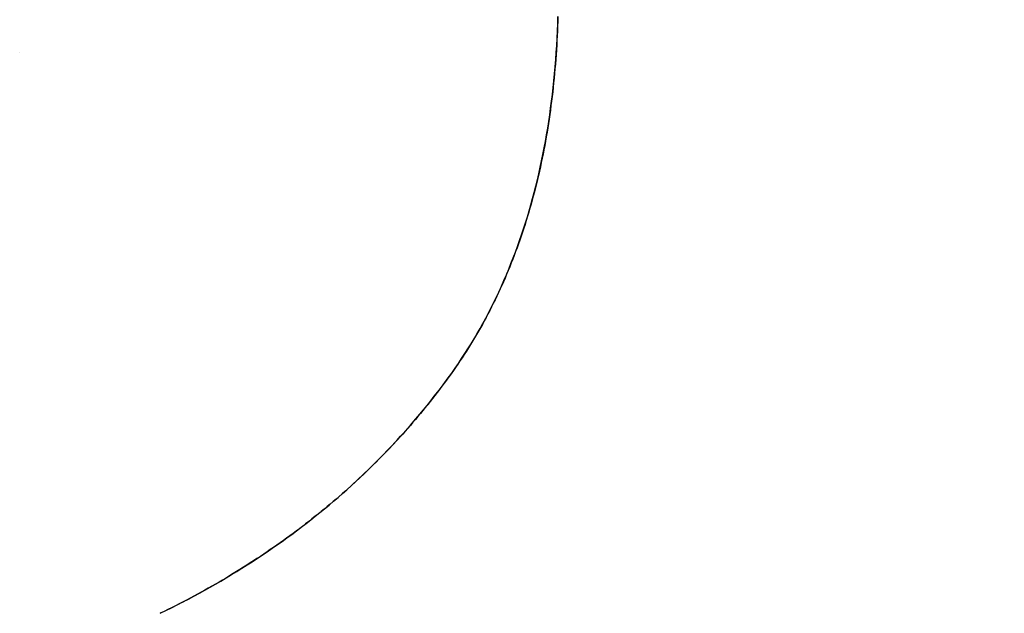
# Model space of a CAD drawing. Extents: x -4.2 to 4.1, y -6.8 to 5.8.
# Tile 200 of 214: x 0.7601 to 0.8189, y -4.0714 to -4.0359. Entities that reach past the tile are written whole.
import ezdxf

# ---------------------------------------------------------------- set-up
doc = ezdxf.new("R2010")
doc.units = 0
doc.layers.get('0').update_dxf_attribs({"linetype": 'CONTINUOUS'})

# ---------------------------------------------------------------- blocks, each defined once
blk = doc.blocks.new('*U1')
blk.add_line((0.760073, -4.037913, 4.435), (0.760073, -4.037913, 4.4349))
blk.add_line((0.760073, -4.037913, 4.435), (0.760073, -4.037913, 4.4349))
for points in [[(0.79226, -4.03574, 4.435), (0.792251, -4.03603, 4.435), (0.79224, -4.03632, 4.435), (0.792228, -4.03661, 4.435), (0.792215, -4.0369, 4.435), (0.7922, -4.03718, 4.435), (0.792183, -4.03747, 4.435), (0.792166, -4.03775, 4.435), (0.792146, -4.03804, 4.435), (0.792126, -4.03832, 4.435), (0.792104, -4.0386, 4.435), (0.79208, -4.03888, 4.435), (0.792055, -4.03916, 4.435), (0.792029, -4.03944, 4.435), (0.792001, -4.03971, 4.435), (0.791972, -4.03999, 4.435), (0.791942, -4.04026, 4.435), (0.79191, -4.04053, 4.435), (0.791876, -4.04081, 4.435), (0.791841, -4.04108, 4.435), (0.791805, -4.04135, 4.435), (0.791768, -4.04161, 4.435), (0.791728, -4.04188, 4.435), (0.791688, -4.04215, 4.435), (0.791646, -4.04241, 4.435), (0.791603, -4.04267, 4.435), (0.791558, -4.04294, 4.435), (0.791512, -4.0432, 4.435), (0.791464, -4.04346, 4.435), (0.791415, -4.04372, 4.435), (0.791364, -4.04398, 4.435), (0.791313, -4.04423, 4.435), (0.791259, -4.04449, 4.435), (0.791205, -4.04474, 4.435), (0.791148, -4.04499, 4.435), (0.791091, -4.04525, 4.435), (0.791032, -4.0455, 4.435), (0.790971, -4.04575, 4.435), (0.79091, -4.04599, 4.435), (0.790846, -4.04624, 4.435), (0.790782, -4.04649, 4.435), (0.790716, -4.04673, 4.435), (0.790648, -4.04698, 4.435), (0.790579, -4.04722, 4.435), (0.790509, -4.04746, 4.435), (0.790437, -4.0477, 4.435), (0.790364, -4.04794, 4.435), (0.790289, -4.04818, 4.435), (0.790213, -4.04841, 4.435), (0.790135, -4.04865, 4.435), (0.790057, -4.04888, 4.435), (0.789976, -4.04912, 4.435), (0.789894, -4.04935, 4.435), (0.789811, -4.04958, 4.435), (0.789727, -4.04981, 4.435), (0.789641, -4.05004, 4.435), (0.789553, -4.05027, 4.435), (0.789464, -4.05049, 4.435), (0.789374, -4.05072, 4.435), (0.789282, -4.05094, 4.435), (0.789189, -4.05116, 4.435), (0.789095, -4.05139, 4.435), (0.788999, -4.05161, 4.435), (0.788901, -4.05183, 4.435), (0.788803, -4.05204, 4.435), (0.788702, -4.05226, 4.435), (0.788601, -4.05248, 4.435), (0.788498, -4.05269, 4.435), (0.788393, -4.0529, 4.435), (0.788287, -4.05312, 4.435), (0.78818, -4.05333, 4.435), (0.788071, -4.05354, 4.435), (0.787961, -4.05375, 4.435), (0.787849, -4.05395, 4.435), (0.787736, -4.05416, 4.435), (0.787622, -4.05437, 4.435), (0.787506, -4.05457, 4.435), (0.787389, -4.05477, 4.435), (0.78727, -4.05497, 4.435), (0.78715, -4.05517, 4.435), (0.787028, -4.05537, 4.435), (0.786905, -4.05557, 4.435), (0.786781, -4.05577, 4.435), (0.786655, -4.05597, 4.435), (0.786528, -4.05616, 4.435), (0.786399, -4.05635, 4.435), (0.786269, -4.05655, 4.435), (0.786138, -4.05674, 4.435), (0.786005, -4.05693, 4.435), (0.78587, -4.05712, 4.435), (0.785735, -4.0573, 4.435), (0.785598, -4.05749, 4.435), (0.78546, -4.05768, 4.435), (0.785322, -4.05786, 4.435), (0.785182, -4.05805, 4.435), (0.785042, -4.05823, 4.435), (0.7849, -4.05841, 4.435), (0.784758, -4.0586, 4.435), (0.784614, -4.05878, 4.435), (0.78447, -4.05896, 4.435), (0.784325, -4.05914, 4.435), (0.784178, -4.05932, 4.435), (0.784031, -4.05949, 4.435), (0.783883, -4.05967, 4.435), (0.783734, -4.05985, 4.435), (0.783584, -4.06002, 4.435), (0.783433, -4.0602, 4.435), (0.783281, -4.06037, 4.435), (0.783128, -4.06054, 4.435), (0.782974, -4.06072, 4.435), (0.782819, -4.06089, 4.435), (0.782663, -4.06106, 4.435), (0.782506, -4.06123, 4.435), (0.782348, -4.0614, 4.435), (0.78219, -4.06157, 4.435), (0.78203, -4.06173, 4.435), (0.781869, -4.0619, 4.435), (0.781708, -4.06207, 4.435), (0.781545, -4.06223, 4.435), (0.781382, -4.0624, 4.435), (0.781218, -4.06256, 4.435), (0.781052, -4.06272, 4.435), (0.780886, -4.06288, 4.435), (0.780719, -4.06304, 4.435), (0.78055, -4.0632, 4.435), (0.780381, -4.06336, 4.435), (0.780211, -4.06352, 4.435), (0.78004, -4.06368, 4.435), (0.779868, -4.06384, 4.435), (0.779695, -4.06399, 4.435), (0.779521, -4.06415, 4.435), (0.779346, -4.0643, 4.435), (0.77917, -4.06446, 4.435), (0.778993, -4.06461, 4.435), (0.778815, -4.06476, 4.435), (0.778637, -4.06491, 4.435), (0.778457, -4.06506, 4.435), (0.778276, -4.06521, 4.435), (0.778095, -4.06536, 4.435), (0.777912, -4.06551, 4.435), (0.777728, -4.06566, 4.435), (0.777544, -4.0658, 4.435), (0.777359, -4.06595, 4.435), (0.777172, -4.06609, 4.435), (0.776985, -4.06624, 4.435), (0.776796, -4.06638, 4.435), (0.776607, -4.06652, 4.435), (0.776417, -4.06667, 4.435), (0.776226, -4.06681, 4.435), (0.776034, -4.06695, 4.435), (0.775841, -4.06708, 4.435), (0.775647, -4.06722, 4.435), (0.775452, -4.06736, 4.435), (0.775256, -4.0675, 4.435), (0.775059, -4.06763, 4.435), (0.774861, -4.06777, 4.435), (0.774662, -4.0679, 4.435), (0.774462, -4.06804, 4.435), (0.774262, -4.06817, 4.435), (0.77406, -4.0683, 4.435), (0.773857, -4.06843, 4.435), (0.773654, -4.06856, 4.435), (0.773449, -4.06869, 4.435), (0.773244, -4.06882, 4.435), (0.773037, -4.06895, 4.435), (0.77283, -4.06907, 4.435), (0.772621, -4.0692, 4.435), (0.772412, -4.06933, 4.435), (0.772202, -4.06945, 4.435), (0.771991, -4.06957, 4.435), (0.771778, -4.0697, 4.435), (0.771565, -4.06982, 4.435), (0.771351, -4.06994, 4.435), (0.771136, -4.07006, 4.435), (0.77092, -4.07018, 4.435), (0.770703, -4.0703, 4.435), (0.770485, -4.07042, 4.435), (0.770266, -4.07053, 4.435), (0.770047, -4.07065, 4.435), (0.769826, -4.07077, 4.435), (0.769604, -4.07088, 4.435), (0.769381, -4.07099, 4.435), (0.769158, -4.07111, 4.435), (0.768933, -4.07122, 4.435), (0.768708, -4.07133, 4.435), (0.768481, -4.07144, 4.435)], [(0.79226, -4.03574, 4.435), (0.792251, -4.03603, 4.435), (0.79224, -4.03632, 4.435), (0.792228, -4.03661, 4.435), (0.792215, -4.0369, 4.435), (0.7922, -4.03718, 4.435), (0.792183, -4.03747, 4.435), (0.792166, -4.03775, 4.435), (0.792146, -4.03804, 4.435), (0.792126, -4.03832, 4.435), (0.792104, -4.0386, 4.435), (0.79208, -4.03888, 4.435), (0.792055, -4.03916, 4.435), (0.792029, -4.03944, 4.435), (0.792001, -4.03971, 4.435), (0.791972, -4.03999, 4.435), (0.791942, -4.04026, 4.435), (0.79191, -4.04053, 4.435), (0.791876, -4.04081, 4.435), (0.791841, -4.04108, 4.435), (0.791805, -4.04135, 4.435), (0.791768, -4.04161, 4.435), (0.791728, -4.04188, 4.435), (0.791688, -4.04215, 4.435), (0.791646, -4.04241, 4.435), (0.791603, -4.04267, 4.435), (0.791558, -4.04294, 4.435), (0.791512, -4.0432, 4.435), (0.791464, -4.04346, 4.435), (0.791415, -4.04372, 4.435), (0.791364, -4.04398, 4.435), (0.791313, -4.04423, 4.435), (0.791259, -4.04449, 4.435), (0.791205, -4.04474, 4.435), (0.791148, -4.04499, 4.435), (0.791091, -4.04525, 4.435), (0.791032, -4.0455, 4.435), (0.790971, -4.04575, 4.435), (0.79091, -4.04599, 4.435), (0.790846, -4.04624, 4.435), (0.790782, -4.04649, 4.435), (0.790716, -4.04673, 4.435), (0.790648, -4.04698, 4.435), (0.790579, -4.04722, 4.435), (0.790509, -4.04746, 4.435), (0.790437, -4.0477, 4.435), (0.790364, -4.04794, 4.435), (0.790289, -4.04818, 4.435), (0.790213, -4.04841, 4.435), (0.790135, -4.04865, 4.435), (0.790057, -4.04888, 4.435), (0.789976, -4.04912, 4.435), (0.789894, -4.04935, 4.435), (0.789811, -4.04958, 4.435), (0.789727, -4.04981, 4.435), (0.789641, -4.05004, 4.435), (0.789553, -4.05027, 4.435), (0.789464, -4.05049, 4.435), (0.789374, -4.05072, 4.435), (0.789282, -4.05094, 4.435), (0.789189, -4.05116, 4.435), (0.789095, -4.05139, 4.435), (0.788999, -4.05161, 4.435), (0.788901, -4.05183, 4.435), (0.788803, -4.05204, 4.435), (0.788702, -4.05226, 4.435), (0.788601, -4.05248, 4.435), (0.788498, -4.05269, 4.435), (0.788393, -4.0529, 4.435), (0.788287, -4.05312, 4.435), (0.78818, -4.05333, 4.435), (0.788071, -4.05354, 4.435), (0.787961, -4.05375, 4.435), (0.787849, -4.05395, 4.435), (0.787736, -4.05416, 4.435), (0.787622, -4.05437, 4.435), (0.787506, -4.05457, 4.435), (0.787389, -4.05477, 4.435), (0.78727, -4.05497, 4.435), (0.78715, -4.05517, 4.435), (0.787028, -4.05537, 4.435), (0.786905, -4.05557, 4.435), (0.786781, -4.05577, 4.435), (0.786655, -4.05597, 4.435), (0.786528, -4.05616, 4.435), (0.786399, -4.05635, 4.435), (0.786269, -4.05655, 4.435), (0.786138, -4.05674, 4.435), (0.786005, -4.05693, 4.435), (0.78587, -4.05712, 4.435), (0.785735, -4.0573, 4.435), (0.785598, -4.05749, 4.435), (0.78546, -4.05768, 4.435), (0.785322, -4.05786, 4.435), (0.785182, -4.05805, 4.435), (0.785042, -4.05823, 4.435), (0.7849, -4.05841, 4.435), (0.784758, -4.0586, 4.435), (0.784614, -4.05878, 4.435), (0.78447, -4.05896, 4.435), (0.784325, -4.05914, 4.435), (0.784178, -4.05932, 4.435), (0.784031, -4.05949, 4.435), (0.783883, -4.05967, 4.435), (0.783734, -4.05985, 4.435), (0.783584, -4.06002, 4.435), (0.783433, -4.0602, 4.435), (0.783281, -4.06037, 4.435), (0.783128, -4.06054, 4.435), (0.782974, -4.06072, 4.435), (0.782819, -4.06089, 4.435), (0.782663, -4.06106, 4.435), (0.782506, -4.06123, 4.435), (0.782348, -4.0614, 4.435), (0.78219, -4.06157, 4.435), (0.78203, -4.06173, 4.435), (0.781869, -4.0619, 4.435), (0.781708, -4.06207, 4.435), (0.781545, -4.06223, 4.435), (0.781382, -4.0624, 4.435), (0.781218, -4.06256, 4.435), (0.781052, -4.06272, 4.435), (0.780886, -4.06288, 4.435), (0.780719, -4.06304, 4.435), (0.78055, -4.0632, 4.435), (0.780381, -4.06336, 4.435), (0.780211, -4.06352, 4.435), (0.78004, -4.06368, 4.435), (0.779868, -4.06384, 4.435), (0.779695, -4.06399, 4.435), (0.779521, -4.06415, 4.435), (0.779346, -4.0643, 4.435), (0.77917, -4.06446, 4.435), (0.778993, -4.06461, 4.435), (0.778815, -4.06476, 4.435), (0.778637, -4.06491, 4.435), (0.778457, -4.06506, 4.435), (0.778276, -4.06521, 4.435), (0.778095, -4.06536, 4.435), (0.777912, -4.06551, 4.435), (0.777728, -4.06566, 4.435), (0.777544, -4.0658, 4.435), (0.777359, -4.06595, 4.435), (0.777172, -4.06609, 4.435), (0.776985, -4.06624, 4.435), (0.776796, -4.06638, 4.435), (0.776607, -4.06652, 4.435), (0.776417, -4.06667, 4.435), (0.776226, -4.06681, 4.435), (0.776034, -4.06695, 4.435), (0.775841, -4.06708, 4.435), (0.775647, -4.06722, 4.435), (0.775452, -4.06736, 4.435), (0.775256, -4.0675, 4.435), (0.775059, -4.06763, 4.435), (0.774861, -4.06777, 4.435), (0.774662, -4.0679, 4.435), (0.774462, -4.06804, 4.435), (0.774262, -4.06817, 4.435), (0.77406, -4.0683, 4.435), (0.773857, -4.06843, 4.435), (0.773654, -4.06856, 4.435), (0.773449, -4.06869, 4.435), (0.773244, -4.06882, 4.435), (0.773037, -4.06895, 4.435), (0.77283, -4.06907, 4.435), (0.772621, -4.0692, 4.435), (0.772412, -4.06933, 4.435), (0.772202, -4.06945, 4.435), (0.771991, -4.06957, 4.435), (0.771778, -4.0697, 4.435), (0.771565, -4.06982, 4.435), (0.771351, -4.06994, 4.435), (0.771136, -4.07006, 4.435), (0.77092, -4.07018, 4.435), (0.770703, -4.0703, 4.435), (0.770485, -4.07042, 4.435), (0.770266, -4.07053, 4.435), (0.770047, -4.07065, 4.435), (0.769826, -4.07077, 4.435), (0.769604, -4.07088, 4.435), (0.769381, -4.07099, 4.435), (0.769158, -4.07111, 4.435), (0.768933, -4.07122, 4.435), (0.768708, -4.07133, 4.435), (0.768481, -4.07144, 4.435)], [(0.768481, -4.07144, 4.4349), (0.768821, -4.07128, 4.4349), (0.769159, -4.07111, 4.4349), (0.769495, -4.07094, 4.4349), (0.769829, -4.07076, 4.4349), (0.770161, -4.07059, 4.4349), (0.77049, -4.07041, 4.4349), (0.770818, -4.07024, 4.4349), (0.771143, -4.07006, 4.4349), (0.771466, -4.06987, 4.4349), (0.771787, -4.06969, 4.4349), (0.772105, -4.06951, 4.4349), (0.772422, -4.06932, 4.4349), (0.772736, -4.06913, 4.4349), (0.773049, -4.06894, 4.4349), (0.773359, -4.06875, 4.4349), (0.773667, -4.06855, 4.4349), (0.773972, -4.06836, 4.4349), (0.774276, -4.06816, 4.4349), (0.774577, -4.06796, 4.4349), (0.774876, -4.06776, 4.4349), (0.775174, -4.06755, 4.4349), (0.775469, -4.06735, 4.4349), (0.775761, -4.06714, 4.4349), (0.776052, -4.06693, 4.4349), (0.77634, -4.06672, 4.4349), (0.776627, -4.06651, 4.4349), (0.776911, -4.06629, 4.4349), (0.777193, -4.06608, 4.4349), (0.777473, -4.06586, 4.4349), (0.77775, -4.06564, 4.4349), (0.778026, -4.06542, 4.4349), (0.778299, -4.06519, 4.4349), (0.77857, -4.06497, 4.4349), (0.778839, -4.06474, 4.4349), (0.779106, -4.06451, 4.4349), (0.779371, -4.06428, 4.4349), (0.779633, -4.06405, 4.4349), (0.779894, -4.06381, 4.4349), (0.780152, -4.06358, 4.4349), (0.780408, -4.06334, 4.4349), (0.780662, -4.0631, 4.4349), (0.780913, -4.06286, 4.4349), (0.781163, -4.06261, 4.4349), (0.78141, -4.06237, 4.4349), (0.781656, -4.06212, 4.4349), (0.781899, -4.06187, 4.4349), (0.78214, -4.06162, 4.4349), (0.782378, -4.06137, 4.4349), (0.782615, -4.06111, 4.4349), (0.782849, -4.06085, 4.4349), (0.783082, -4.0606, 4.4349), (0.783312, -4.06034, 4.4349), (0.78354, -4.06007, 4.4349), (0.783765, -4.05981, 4.4349), (0.783989, -4.05954, 4.4349), (0.784211, -4.05928, 4.4349), (0.78443, -4.05901, 4.4349), (0.784647, -4.05874, 4.4349), (0.784862, -4.05846, 4.4349), (0.785075, -4.05819, 4.4349), (0.785286, -4.05791, 4.4349), (0.785494, -4.05763, 4.4349), (0.7857, -4.05735, 4.4349), (0.785904, -4.05707, 4.4349), (0.786105, -4.05678, 4.4349), (0.786303, -4.0565, 4.4349), (0.786498, -4.05621, 4.4349), (0.786689, -4.05591, 4.4349), (0.786877, -4.05562, 4.4349), (0.787062, -4.05532, 4.4349), (0.787244, -4.05502, 4.4349), (0.787422, -4.05471, 4.4349), (0.787597, -4.05441, 4.4349), (0.787769, -4.0541, 4.4349), (0.787938, -4.05379, 4.4349), (0.788104, -4.05347, 4.4349), (0.788266, -4.05316, 4.4349), (0.788425, -4.05284, 4.4349), (0.788581, -4.05252, 4.4349), (0.788734, -4.05219, 4.4349), (0.788884, -4.05187, 4.4349), (0.78903, -4.05154, 4.4349), (0.789173, -4.0512, 4.4349), (0.789313, -4.05087, 4.4349), (0.78945, -4.05053, 4.4349), (0.789583, -4.05019, 4.4349), (0.789713, -4.04985, 4.4349), (0.78984, -4.0495, 4.4349), (0.789964, -4.04915, 4.4349), (0.790085, -4.0488, 4.4349), (0.790202, -4.04845, 4.4349), (0.790316, -4.04809, 4.4349), (0.790427, -4.04773, 4.4349), (0.790535, -4.04737, 4.4349), (0.790639, -4.04701, 4.4349), (0.790741, -4.04664, 4.4349), (0.790839, -4.04627, 4.4349), (0.790934, -4.0459, 4.4349), (0.791025, -4.04552, 4.4349), (0.791114, -4.04515, 4.4349), (0.791199, -4.04477, 4.4349), (0.791281, -4.04438, 4.4349), (0.79136, -4.044, 4.4349), (0.791435, -4.04361, 4.4349), (0.791508, -4.04322, 4.4349), (0.791577, -4.04283, 4.4349), (0.791643, -4.04243, 4.4349), (0.791705, -4.04203, 4.4349), (0.791765, -4.04163, 4.4349), (0.791821, -4.04123, 4.4349), (0.791874, -4.04082, 4.4349), (0.791924, -4.04041, 4.4349), (0.791971, -4.04, 4.4349), (0.792014, -4.03959, 4.4349), (0.792054, -4.03917, 4.4349), (0.792091, -4.03875, 4.4349), (0.792125, -4.03833, 4.4349), (0.792156, -4.0379, 4.4349), (0.792183, -4.03748, 4.4349), (0.792207, -4.03705, 4.4349), (0.792228, -4.03661, 4.4349), (0.792246, -4.03618, 4.4349), (0.79226, -4.03574, 4.4349)], [(0.768481, -4.07144, 4.4349), (0.768821, -4.07128, 4.4349), (0.769159, -4.07111, 4.4349), (0.769495, -4.07094, 4.4349), (0.769829, -4.07076, 4.4349), (0.770161, -4.07059, 4.4349), (0.77049, -4.07041, 4.4349), (0.770818, -4.07024, 4.4349), (0.771143, -4.07006, 4.4349), (0.771466, -4.06987, 4.4349), (0.771787, -4.06969, 4.4349), (0.772105, -4.06951, 4.4349), (0.772422, -4.06932, 4.4349), (0.772736, -4.06913, 4.4349), (0.773049, -4.06894, 4.4349), (0.773359, -4.06875, 4.4349), (0.773667, -4.06855, 4.4349), (0.773972, -4.06836, 4.4349), (0.774276, -4.06816, 4.4349), (0.774577, -4.06796, 4.4349), (0.774876, -4.06776, 4.4349), (0.775174, -4.06755, 4.4349), (0.775469, -4.06735, 4.4349), (0.775761, -4.06714, 4.4349), (0.776052, -4.06693, 4.4349), (0.77634, -4.06672, 4.4349), (0.776627, -4.06651, 4.4349), (0.776911, -4.06629, 4.4349), (0.777193, -4.06608, 4.4349), (0.777473, -4.06586, 4.4349), (0.77775, -4.06564, 4.4349), (0.778026, -4.06542, 4.4349), (0.778299, -4.06519, 4.4349), (0.77857, -4.06497, 4.4349), (0.778839, -4.06474, 4.4349), (0.779106, -4.06451, 4.4349), (0.779371, -4.06428, 4.4349), (0.779633, -4.06405, 4.4349), (0.779894, -4.06381, 4.4349), (0.780152, -4.06358, 4.4349), (0.780408, -4.06334, 4.4349), (0.780662, -4.0631, 4.4349), (0.780913, -4.06286, 4.4349), (0.781163, -4.06261, 4.4349), (0.78141, -4.06237, 4.4349), (0.781656, -4.06212, 4.4349), (0.781899, -4.06187, 4.4349), (0.78214, -4.06162, 4.4349), (0.782378, -4.06137, 4.4349), (0.782615, -4.06111, 4.4349), (0.782849, -4.06085, 4.4349), (0.783082, -4.0606, 4.4349), (0.783312, -4.06034, 4.4349), (0.78354, -4.06007, 4.4349), (0.783765, -4.05981, 4.4349), (0.783989, -4.05954, 4.4349), (0.784211, -4.05928, 4.4349), (0.78443, -4.05901, 4.4349), (0.784647, -4.05874, 4.4349), (0.784862, -4.05846, 4.4349), (0.785075, -4.05819, 4.4349), (0.785286, -4.05791, 4.4349), (0.785494, -4.05763, 4.4349), (0.7857, -4.05735, 4.4349), (0.785904, -4.05707, 4.4349), (0.786105, -4.05678, 4.4349), (0.786303, -4.0565, 4.4349), (0.786498, -4.05621, 4.4349), (0.786689, -4.05591, 4.4349), (0.786877, -4.05562, 4.4349), (0.787062, -4.05532, 4.4349), (0.787244, -4.05502, 4.4349), (0.787422, -4.05471, 4.4349), (0.787597, -4.05441, 4.4349), (0.787769, -4.0541, 4.4349), (0.787938, -4.05379, 4.4349), (0.788104, -4.05347, 4.4349), (0.788266, -4.05316, 4.4349), (0.788425, -4.05284, 4.4349), (0.788581, -4.05252, 4.4349), (0.788734, -4.05219, 4.4349), (0.788884, -4.05187, 4.4349), (0.78903, -4.05154, 4.4349), (0.789173, -4.0512, 4.4349), (0.789313, -4.05087, 4.4349), (0.78945, -4.05053, 4.4349), (0.789583, -4.05019, 4.4349), (0.789713, -4.04985, 4.4349), (0.78984, -4.0495, 4.4349), (0.789964, -4.04915, 4.4349), (0.790085, -4.0488, 4.4349), (0.790202, -4.04845, 4.4349), (0.790316, -4.04809, 4.4349), (0.790427, -4.04773, 4.4349), (0.790535, -4.04737, 4.4349), (0.790639, -4.04701, 4.4349), (0.790741, -4.04664, 4.4349), (0.790839, -4.04627, 4.4349), (0.790934, -4.0459, 4.4349), (0.791025, -4.04552, 4.4349), (0.791114, -4.04515, 4.4349), (0.791199, -4.04477, 4.4349), (0.791281, -4.04438, 4.4349), (0.79136, -4.044, 4.4349), (0.791435, -4.04361, 4.4349), (0.791508, -4.04322, 4.4349), (0.791577, -4.04283, 4.4349), (0.791643, -4.04243, 4.4349), (0.791705, -4.04203, 4.4349), (0.791765, -4.04163, 4.4349), (0.791821, -4.04123, 4.4349), (0.791874, -4.04082, 4.4349), (0.791924, -4.04041, 4.4349), (0.791971, -4.04, 4.4349), (0.792014, -4.03959, 4.4349), (0.792054, -4.03917, 4.4349), (0.792091, -4.03875, 4.4349), (0.792125, -4.03833, 4.4349), (0.792156, -4.0379, 4.4349), (0.792183, -4.03748, 4.4349), (0.792207, -4.03705, 4.4349), (0.792228, -4.03661, 4.4349), (0.792246, -4.03618, 4.4349), (0.79226, -4.03574, 4.4349)]]:
    blk.add_polyline3d(points)
for centre, radius in [((0.7425, -4.037, 4.435), 0.19), ((0.7425, -4.037, 4.4349), 0.19), ((0.7425, -4.037, 4.435), 0.19), ((0.7425, -4.037, 4.4349), 0.25), ((0.7425, -4.037, 4.4349), 0.25), ((0.7425, -4.037, 4.4349), 0.19), ((0.7425, -4.037, 4.435), 0.25)]:
    blk.add_arc(centre, radius, 270, 0)
at = {"extrusion": (0, 0, -1)}
blk.add_arc((-0.7425, -4.037, -4.435), 0.25, 180, 270, dxfattribs=at)

msp = doc.modelspace()

# ---------------------------------------------------------------- block references
msp.add_blockref('*U1', (0, 0))

doc.saveas('drawing.dxf')
